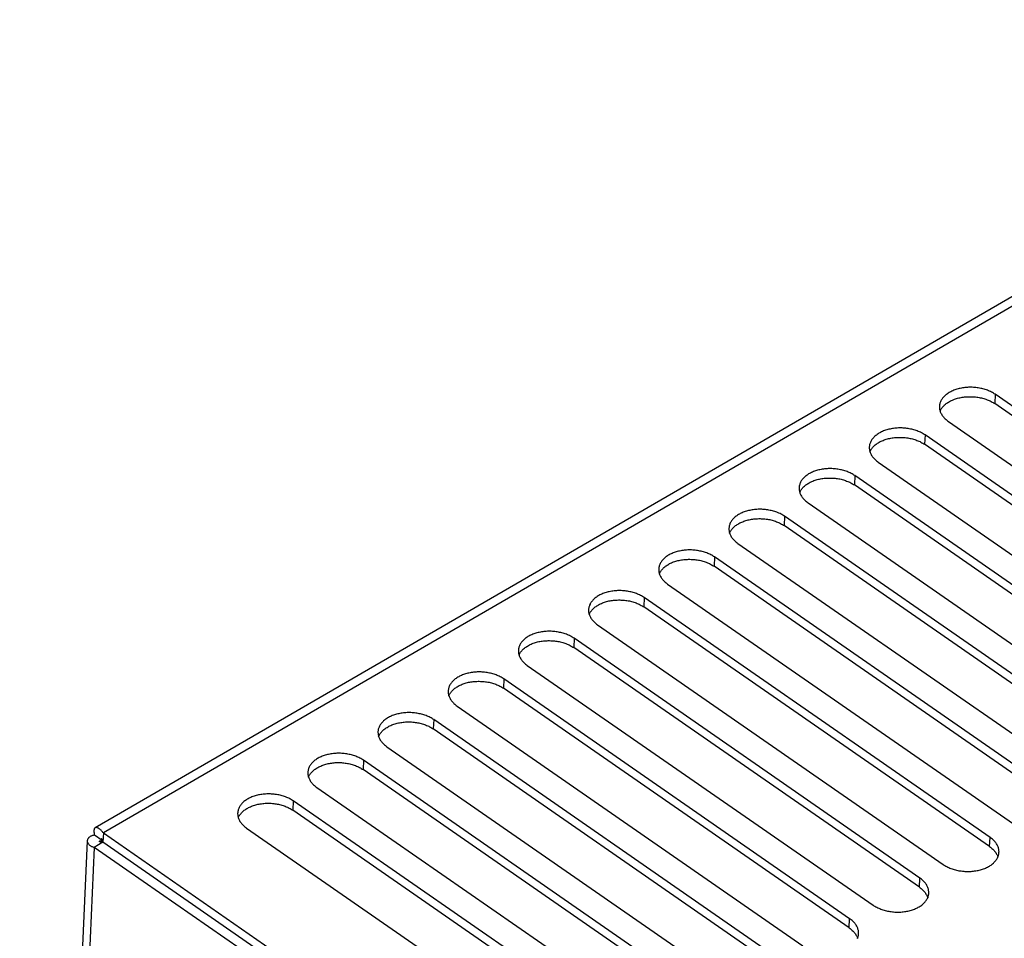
# Model space of a CAD drawing. Extents: x 0 to 594, y 0 to 420.
# Tile 45 of 58: x 489 to 501, y 140 to 152. Entities that reach past the tile are written whole.
import ezdxf

# ---------------------------------------------------------------- set-up
doc = ezdxf.new("R2010")
doc.units = 0
doc.header["$LTSCALE"] = 32.67
doc.layers.get('0').update_dxf_attribs({"linetype": 'CONTINUOUS'})

msp = doc.modelspace()

# ---------------------------------------------------------------- linework, layer by layer
at = {"color": 7, "linetype": 'CONTINUOUS'}
for p, q in [((506.971, 151.512), (489.731, 141.521)), ((505.138, 143.919), (500.862, 146.885)), ((505.133, 143.804), (500.857, 146.769)), ((500.283, 146.549), (504.559, 143.584)), ((504.27, 143.416), (499.994, 146.382)), ((504.265, 143.301), (499.989, 146.266)), ((499.415, 146.046), (503.691, 143.081)), ((503.402, 142.913), (499.126, 145.879)), ((503.397, 142.798), (499.121, 145.763)), ((498.547, 145.543), (502.823, 142.578)), ((502.534, 142.41), (498.258, 145.376)), ((502.529, 142.295), (498.253, 145.26)), ((497.679, 145.04), (501.955, 142.075)), ((501.666, 141.907), (497.39, 144.873)), ((501.661, 141.792), (497.385, 144.757)), ((496.811, 144.537), (501.087, 141.572)), ((500.798, 141.404), (496.522, 144.37)), ((500.793, 141.289), (496.517, 144.254)), ((495.943, 144.034), (500.22, 141.069)), ((499.93, 140.901), (495.654, 143.867)), ((499.925, 140.786), (495.649, 143.751)), ((495.075, 143.531), (499.352, 140.566)), ((499.062, 140.398), (494.786, 143.364)), ((499.057, 140.283), (494.781, 143.248)), ((494.208, 143.028), (498.484, 140.063)), ((498.194, 139.895), (493.918, 142.861)), ((498.189, 139.78), (493.913, 142.745)), ((493.34, 142.525), (497.616, 139.56)), ((497.326, 139.392), (493.05, 142.358)), ((497.321, 139.277), (493.045, 142.242)), ((492.472, 142.022), (496.748, 139.057)), ((496.453, 138.774), (492.177, 141.739)), ((496.458, 138.889), (492.182, 141.855)), ((491.604, 141.519), (495.88, 138.554)), ((489.724, 141.434), (489.819, 141.368)), ((489.833, 141.459), (489.827, 141.343)), ((489.833, 141.459), (496.523, 136.819)), ((489.634, 141.361), (488.798, 122.723)), ((489.827, 141.343), (489.719, 141.28)), ((496.409, 136.641), (489.719, 141.28)), ((489.824, 141.354), (489.827, 141.343)), ((496.517, 136.704), (489.827, 141.343))]:
    msp.add_line(p, q, dxfattribs=at)
at = {"color": 9, "linetype": 'CONTINUOUS'}
for p, q in [((507.191, 151.518), (489.833, 141.459)), ((500.862, 146.885), (500.857, 146.769)), ((499.994, 146.382), (499.989, 146.266)), ((499.126, 145.879), (499.121, 145.763)), ((498.258, 145.376), (498.253, 145.26)), ((497.39, 144.873), (497.385, 144.757)), ((496.522, 144.37), (496.517, 144.254)), ((495.654, 143.867), (495.649, 143.751)), ((494.786, 143.364), (494.781, 143.248)), ((493.918, 142.861), (493.913, 142.745)), ((493.05, 142.358), (493.045, 142.242)), ((492.182, 141.855), (492.177, 141.739)), ((500.793, 141.289), (500.798, 141.404)), ((489.719, 141.28), (488.878, 122.527)), ((489.826, 141.346), (489.826, 141.343)), ((499.925, 140.786), (499.93, 140.901)), ((499.057, 140.283), (499.062, 140.398))]:
    msp.add_line(p, q, dxfattribs=at)
at = {"color": 7, "linetype": 'CONTINUOUS'}
for points in [[(500.862, 146.885), (500.851, 146.892), (500.84, 146.899), (500.829, 146.905), (500.817, 146.911), (500.805, 146.918), (500.792, 146.923), (500.779, 146.929), (500.766, 146.934), (500.753, 146.939), (500.739, 146.943), (500.725, 146.948), (500.711, 146.951), (500.697, 146.955), (500.683, 146.958), (500.668, 146.961), (500.653, 146.964), (500.638, 146.966), (500.623, 146.968), (500.608, 146.969), (500.593, 146.97), (500.578, 146.971), (500.563, 146.971), (500.548, 146.971), (500.533, 146.971), (500.518, 146.97), (500.503, 146.969), (500.488, 146.968), (500.473, 146.966), (500.459, 146.964), (500.444, 146.961), (500.43, 146.958), (500.416, 146.955), (500.402, 146.951), (500.389, 146.947), (500.375, 146.943), (500.362, 146.939), (500.35, 146.934), (500.337, 146.929), (500.325, 146.923), (500.313, 146.917), (500.302, 146.911), (500.291, 146.905), (500.281, 146.898), (500.27, 146.891), (500.261, 146.884), (500.251, 146.877), (500.243, 146.869), (500.234, 146.862), (500.227, 146.854), (500.219, 146.845), (500.212, 146.837), (500.206, 146.828), (500.2, 146.82), (500.195, 146.811), (500.19, 146.802), (500.186, 146.793), (500.182, 146.783), (500.179, 146.774), (500.177, 146.765), (500.175, 146.755), (500.174, 146.746), (500.173, 146.736), (500.173, 146.735)], [(500.181, 146.676), (500.181, 146.677), (500.185, 146.686), (500.19, 146.695), (500.195, 146.704), (500.201, 146.713), (500.207, 146.721), (500.214, 146.73), (500.221, 146.738), (500.229, 146.746), (500.237, 146.754), (500.246, 146.761), (500.256, 146.769), (500.265, 146.776), (500.275, 146.783), (500.286, 146.789), (500.297, 146.796), (500.308, 146.802), (500.32, 146.807), (500.332, 146.813), (500.344, 146.818), (500.357, 146.823), (500.37, 146.827), (500.383, 146.832), (500.397, 146.836), (500.411, 146.839), (500.425, 146.842), (500.439, 146.845), (500.453, 146.848), (500.468, 146.85), (500.483, 146.852), (500.498, 146.853), (500.513, 146.854), (500.528, 146.855), (500.543, 146.855), (500.558, 146.855), (500.573, 146.855), (500.588, 146.854), (500.603, 146.853), (500.618, 146.852), (500.633, 146.85), (500.648, 146.848), (500.663, 146.845), (500.677, 146.842), (500.692, 146.839), (500.706, 146.836), (500.72, 146.832), (500.734, 146.828), (500.748, 146.823), (500.761, 146.818), (500.774, 146.813), (500.787, 146.808), (500.799, 146.802), (500.812, 146.796), (500.823, 146.789), (500.835, 146.783), (500.846, 146.776), (500.857, 146.769)], [(500.173, 146.735), (500.173, 146.726), (500.173, 146.717), (500.174, 146.707), (500.175, 146.698), (500.177, 146.688), (500.18, 146.678), (500.183, 146.669), (500.187, 146.659), (500.191, 146.65), (500.196, 146.641), (500.202, 146.632), (500.208, 146.623), (500.214, 146.614), (500.221, 146.605), (500.228, 146.597), (500.236, 146.588), (500.245, 146.58), (500.254, 146.572), (500.263, 146.564), (500.273, 146.557), (500.283, 146.549)], [(499.994, 146.382), (499.983, 146.389), (499.972, 146.396), (499.961, 146.402), (499.949, 146.408), (499.937, 146.415), (499.924, 146.42), (499.911, 146.426), (499.898, 146.431), (499.885, 146.436), (499.871, 146.44), (499.857, 146.445), (499.843, 146.448), (499.829, 146.452), (499.815, 146.455), (499.8, 146.458), (499.785, 146.461), (499.77, 146.463), (499.755, 146.465), (499.74, 146.466), (499.725, 146.467), (499.71, 146.468), (499.695, 146.468), (499.68, 146.468), (499.665, 146.468), (499.65, 146.467), (499.635, 146.466), (499.62, 146.465), (499.605, 146.463), (499.591, 146.461), (499.576, 146.458), (499.562, 146.455), (499.548, 146.452), (499.534, 146.448), (499.521, 146.445), (499.507, 146.44), (499.494, 146.436), (499.482, 146.431), (499.469, 146.426), (499.457, 146.42), (499.445, 146.414), (499.434, 146.408), (499.423, 146.402), (499.413, 146.395), (499.402, 146.389), (499.393, 146.381), (499.384, 146.374), (499.375, 146.366), (499.366, 146.359), (499.359, 146.351), (499.351, 146.342), (499.344, 146.334), (499.338, 146.325), (499.332, 146.317), (499.327, 146.308), (499.322, 146.299), (499.318, 146.29), (499.315, 146.28), (499.311, 146.271), (499.309, 146.262), (499.307, 146.252), (499.306, 146.243), (499.305, 146.233), (499.305, 146.232)], [(499.313, 146.173), (499.313, 146.174), (499.317, 146.183), (499.322, 146.192), (499.327, 146.201), (499.333, 146.21), (499.339, 146.218), (499.346, 146.227), (499.353, 146.235), (499.361, 146.243), (499.37, 146.251), (499.378, 146.258), (499.388, 146.266), (499.397, 146.273), (499.407, 146.28), (499.418, 146.286), (499.429, 146.293), (499.44, 146.299), (499.452, 146.304), (499.464, 146.31), (499.476, 146.315), (499.489, 146.32), (499.502, 146.325), (499.515, 146.329), (499.529, 146.333), (499.543, 146.336), (499.557, 146.339), (499.571, 146.342), (499.586, 146.345), (499.6, 146.347), (499.615, 146.349), (499.63, 146.35), (499.645, 146.351), (499.66, 146.352), (499.675, 146.352), (499.69, 146.352), (499.705, 146.352), (499.72, 146.351), (499.735, 146.35), (499.75, 146.349), (499.765, 146.347), (499.78, 146.345), (499.795, 146.342), (499.809, 146.339), (499.824, 146.336), (499.838, 146.333), (499.852, 146.329), (499.866, 146.325), (499.88, 146.32), (499.893, 146.315), (499.906, 146.31), (499.919, 146.305), (499.932, 146.299), (499.944, 146.293), (499.955, 146.286), (499.967, 146.28), (499.978, 146.273), (499.989, 146.266)], [(499.305, 146.232), (499.305, 146.223), (499.305, 146.214), (499.306, 146.204), (499.307, 146.195), (499.31, 146.185), (499.312, 146.175), (499.315, 146.166), (499.319, 146.157), (499.323, 146.147), (499.328, 146.138), (499.334, 146.129), (499.34, 146.12), (499.346, 146.111), (499.353, 146.102), (499.36, 146.094), (499.368, 146.085), (499.377, 146.077), (499.386, 146.069), (499.395, 146.061), (499.405, 146.054), (499.415, 146.046)], [(499.126, 145.879), (499.115, 145.886), (499.104, 145.893), (499.093, 145.899), (499.081, 145.906), (499.069, 145.912), (499.056, 145.917), (499.043, 145.923), (499.03, 145.928), (499.017, 145.933), (499.003, 145.937), (498.99, 145.942), (498.975, 145.946), (498.961, 145.949), (498.947, 145.952), (498.932, 145.955), (498.917, 145.958), (498.902, 145.96), (498.887, 145.962), (498.872, 145.963), (498.857, 145.964), (498.842, 145.965), (498.827, 145.965), (498.812, 145.965), (498.797, 145.965), (498.782, 145.964), (498.767, 145.963), (498.752, 145.962), (498.737, 145.96), (498.723, 145.958), (498.708, 145.955), (498.694, 145.952), (498.68, 145.949), (498.666, 145.945), (498.653, 145.942), (498.639, 145.937), (498.626, 145.933), (498.614, 145.928), (498.601, 145.923), (498.589, 145.917), (498.578, 145.911), (498.566, 145.905), (498.555, 145.899), (498.545, 145.892), (498.535, 145.886), (498.525, 145.878), (498.516, 145.871), (498.507, 145.863), (498.498, 145.856), (498.491, 145.848), (498.483, 145.839), (498.476, 145.831), (498.47, 145.822), (498.464, 145.814), (498.459, 145.805), (498.454, 145.796), (498.45, 145.787), (498.447, 145.777), (498.444, 145.768), (498.441, 145.759), (498.439, 145.749), (498.438, 145.74), (498.437, 145.73), (498.437, 145.729)], [(498.445, 145.671), (498.445, 145.671), (498.449, 145.68), (498.454, 145.689), (498.459, 145.698), (498.465, 145.707), (498.471, 145.715), (498.478, 145.724), (498.485, 145.732), (498.493, 145.74), (498.502, 145.748), (498.51, 145.755), (498.52, 145.763), (498.529, 145.77), (498.539, 145.777), (498.55, 145.783), (498.561, 145.79), (498.572, 145.796), (498.584, 145.801), (498.596, 145.807), (498.608, 145.812), (498.621, 145.817), (498.634, 145.822), (498.648, 145.826), (498.661, 145.83), (498.675, 145.833), (498.689, 145.836), (498.703, 145.839), (498.718, 145.842), (498.732, 145.844), (498.747, 145.846), (498.762, 145.847), (498.777, 145.848), (498.792, 145.849), (498.807, 145.849), (498.822, 145.849), (498.837, 145.849), (498.852, 145.848), (498.867, 145.847), (498.882, 145.846), (498.897, 145.844), (498.912, 145.842), (498.927, 145.839), (498.942, 145.837), (498.956, 145.833), (498.97, 145.83), (498.984, 145.826), (498.998, 145.822), (499.012, 145.817), (499.025, 145.812), (499.038, 145.807), (499.051, 145.802), (499.064, 145.796), (499.076, 145.79), (499.088, 145.783), (499.099, 145.777), (499.11, 145.77), (499.121, 145.763)], [(498.437, 145.729), (498.437, 145.72), (498.437, 145.711), (498.438, 145.701), (498.44, 145.692), (498.442, 145.682), (498.444, 145.672), (498.447, 145.663), (498.451, 145.654), (498.456, 145.644), (498.46, 145.635), (498.466, 145.626), (498.472, 145.617), (498.478, 145.608), (498.485, 145.599), (498.493, 145.591), (498.5, 145.582), (498.509, 145.574), (498.518, 145.566), (498.527, 145.558), (498.537, 145.551), (498.547, 145.543)], [(498.258, 145.376), (498.247, 145.383), (498.236, 145.39), (498.225, 145.396), (498.213, 145.403), (498.201, 145.409), (498.188, 145.414), (498.176, 145.42), (498.162, 145.425), (498.149, 145.43), (498.135, 145.434), (498.122, 145.439), (498.108, 145.443), (498.093, 145.446), (498.079, 145.449), (498.064, 145.452), (498.049, 145.455), (498.035, 145.457), (498.02, 145.459), (498.005, 145.46), (497.989, 145.461), (497.974, 145.462), (497.959, 145.462), (497.944, 145.462), (497.929, 145.462), (497.914, 145.461), (497.899, 145.46), (497.884, 145.459), (497.869, 145.457), (497.855, 145.455), (497.84, 145.452), (497.826, 145.449), (497.812, 145.446), (497.798, 145.442), (497.785, 145.439), (497.771, 145.434), (497.758, 145.43), (497.746, 145.425), (497.733, 145.42), (497.721, 145.414), (497.71, 145.408), (497.698, 145.402), (497.687, 145.396), (497.677, 145.389), (497.667, 145.383), (497.657, 145.375), (497.648, 145.368), (497.639, 145.36), (497.631, 145.353), (497.623, 145.345), (497.615, 145.336), (497.609, 145.328), (497.602, 145.319), (497.596, 145.311), (497.591, 145.302), (497.586, 145.293), (497.582, 145.284), (497.579, 145.274), (497.576, 145.265), (497.573, 145.256), (497.571, 145.246), (497.57, 145.237), (497.569, 145.227), (497.569, 145.226)], [(497.577, 145.168), (497.577, 145.168), (497.581, 145.177), (497.586, 145.186), (497.591, 145.195), (497.597, 145.204), (497.603, 145.212), (497.61, 145.221), (497.618, 145.229), (497.625, 145.237), (497.634, 145.245), (497.642, 145.252), (497.652, 145.26), (497.661, 145.267), (497.672, 145.274), (497.682, 145.28), (497.693, 145.287), (497.704, 145.293), (497.716, 145.298), (497.728, 145.304), (497.741, 145.309), (497.753, 145.314), (497.766, 145.319), (497.78, 145.323), (497.793, 145.327), (497.807, 145.33), (497.821, 145.333), (497.835, 145.336), (497.85, 145.339), (497.864, 145.341), (497.879, 145.343), (497.894, 145.344), (497.909, 145.345), (497.924, 145.346), (497.939, 145.347), (497.954, 145.347), (497.969, 145.346), (497.984, 145.345), (497.999, 145.344), (498.014, 145.343), (498.029, 145.341), (498.044, 145.339), (498.059, 145.336), (498.074, 145.334), (498.088, 145.33), (498.102, 145.327), (498.116, 145.323), (498.13, 145.319), (498.144, 145.314), (498.157, 145.309), (498.17, 145.304), (498.183, 145.299), (498.196, 145.293), (498.208, 145.287), (498.22, 145.28), (498.231, 145.274), (498.242, 145.267), (498.253, 145.26)], [(497.569, 145.226), (497.569, 145.217), (497.569, 145.208), (497.57, 145.198), (497.572, 145.189), (497.574, 145.179), (497.576, 145.169), (497.58, 145.16), (497.583, 145.151), (497.588, 145.141), (497.592, 145.132), (497.598, 145.123), (497.604, 145.114), (497.61, 145.105), (497.617, 145.096), (497.625, 145.088), (497.633, 145.079), (497.641, 145.071), (497.65, 145.063), (497.659, 145.055), (497.669, 145.048), (497.679, 145.04)], [(497.39, 144.873), (497.379, 144.88), (497.368, 144.887), (497.357, 144.893), (497.345, 144.9), (497.333, 144.906), (497.32, 144.911), (497.308, 144.917), (497.295, 144.922), (497.281, 144.927), (497.268, 144.931), (497.254, 144.936), (497.24, 144.94), (497.225, 144.943), (497.211, 144.946), (497.196, 144.949), (497.181, 144.952), (497.167, 144.954), (497.152, 144.956), (497.137, 144.957), (497.122, 144.958), (497.106, 144.959), (497.091, 144.959), (497.076, 144.959), (497.061, 144.959), (497.046, 144.958), (497.031, 144.957), (497.016, 144.956), (497.002, 144.954), (496.987, 144.952), (496.973, 144.949), (496.958, 144.946), (496.944, 144.943), (496.93, 144.939), (496.917, 144.936), (496.904, 144.931), (496.891, 144.927), (496.878, 144.922), (496.865, 144.917), (496.853, 144.911), (496.842, 144.905), (496.83, 144.899), (496.819, 144.893), (496.809, 144.886), (496.799, 144.88), (496.789, 144.872), (496.78, 144.865), (496.771, 144.857), (496.763, 144.85), (496.755, 144.842), (496.747, 144.833), (496.741, 144.825), (496.734, 144.816), (496.729, 144.808), (496.723, 144.799), (496.719, 144.79), (496.714, 144.781), (496.711, 144.771), (496.708, 144.762), (496.705, 144.753), (496.703, 144.743), (496.702, 144.734), (496.701, 144.724), (496.701, 144.723)], [(496.709, 144.665), (496.709, 144.665), (496.713, 144.674), (496.718, 144.683), (496.723, 144.692), (496.729, 144.701), (496.735, 144.709), (496.742, 144.718), (496.75, 144.726), (496.757, 144.734), (496.766, 144.742), (496.775, 144.749), (496.784, 144.757), (496.793, 144.764), (496.804, 144.771), (496.814, 144.777), (496.825, 144.784), (496.836, 144.79), (496.848, 144.795), (496.86, 144.801), (496.873, 144.806), (496.885, 144.811), (496.898, 144.816), (496.912, 144.82), (496.925, 144.824), (496.939, 144.827), (496.953, 144.83), (496.967, 144.833), (496.982, 144.836), (496.996, 144.838), (497.011, 144.84), (497.026, 144.841), (497.041, 144.842), (497.056, 144.843), (497.071, 144.844), (497.086, 144.844), (497.101, 144.843), (497.116, 144.842), (497.131, 144.841), (497.146, 144.84), (497.161, 144.838), (497.176, 144.836), (497.191, 144.833), (497.206, 144.831), (497.22, 144.827), (497.234, 144.824), (497.248, 144.82), (497.262, 144.816), (497.276, 144.811), (497.289, 144.806), (497.302, 144.801), (497.315, 144.796), (497.328, 144.79), (497.34, 144.784), (497.352, 144.777), (497.363, 144.771), (497.374, 144.764), (497.385, 144.757)], [(496.701, 144.723), (496.701, 144.714), (496.701, 144.705), (496.702, 144.695), (496.704, 144.686), (496.706, 144.676), (496.708, 144.666), (496.712, 144.657), (496.715, 144.648), (496.72, 144.638), (496.724, 144.629), (496.73, 144.62), (496.736, 144.611), (496.742, 144.602), (496.749, 144.593), (496.757, 144.585), (496.765, 144.576), (496.773, 144.568), (496.782, 144.56), (496.791, 144.552), (496.801, 144.545), (496.811, 144.537)], [(496.522, 144.37), (496.511, 144.377), (496.5, 144.384), (496.489, 144.39), (496.477, 144.397), (496.465, 144.403), (496.452, 144.408), (496.44, 144.414), (496.427, 144.419), (496.413, 144.424), (496.4, 144.428), (496.386, 144.433), (496.372, 144.437), (496.357, 144.44), (496.343, 144.443), (496.328, 144.446), (496.314, 144.449), (496.299, 144.451), (496.284, 144.453), (496.269, 144.454), (496.254, 144.455), (496.238, 144.456), (496.223, 144.456), (496.208, 144.456), (496.193, 144.456), (496.178, 144.455), (496.163, 144.454), (496.148, 144.453), (496.134, 144.451), (496.119, 144.449), (496.105, 144.446), (496.09, 144.443), (496.076, 144.44), (496.062, 144.436), (496.049, 144.433), (496.036, 144.428), (496.023, 144.424), (496.01, 144.419), (495.997, 144.414), (495.985, 144.408), (495.974, 144.402), (495.962, 144.396), (495.951, 144.39), (495.941, 144.383), (495.931, 144.377), (495.921, 144.369), (495.912, 144.362), (495.903, 144.354), (495.895, 144.347), (495.887, 144.339), (495.88, 144.33), (495.873, 144.322), (495.866, 144.313), (495.861, 144.305), (495.855, 144.296), (495.851, 144.287), (495.846, 144.278), (495.843, 144.268), (495.84, 144.259), (495.837, 144.25), (495.835, 144.24), (495.834, 144.231), (495.833, 144.221), (495.833, 144.22)], [(495.841, 144.162), (495.841, 144.162), (495.845, 144.171), (495.85, 144.18), (495.855, 144.189), (495.861, 144.198), (495.868, 144.206), (495.874, 144.215), (495.882, 144.223), (495.89, 144.231), (495.898, 144.239), (495.907, 144.246), (495.916, 144.254), (495.926, 144.261), (495.936, 144.268), (495.946, 144.274), (495.957, 144.281), (495.969, 144.287), (495.98, 144.293), (495.992, 144.298), (496.005, 144.303), (496.017, 144.308), (496.03, 144.313), (496.044, 144.317), (496.057, 144.321), (496.071, 144.324), (496.085, 144.328), (496.099, 144.33), (496.114, 144.333), (496.128, 144.335), (496.143, 144.337), (496.158, 144.338), (496.173, 144.339), (496.188, 144.34), (496.203, 144.341), (496.218, 144.341), (496.233, 144.34), (496.248, 144.339), (496.263, 144.338), (496.279, 144.337), (496.293, 144.335), (496.308, 144.333), (496.323, 144.33), (496.338, 144.328), (496.352, 144.324), (496.366, 144.321), (496.381, 144.317), (496.394, 144.313), (496.408, 144.308), (496.421, 144.303), (496.435, 144.298), (496.447, 144.293), (496.46, 144.287), (496.472, 144.281), (496.484, 144.274), (496.495, 144.268), (496.506, 144.261), (496.517, 144.254)], [(495.833, 144.22), (495.833, 144.211), (495.833, 144.202), (495.834, 144.192), (495.836, 144.183), (495.838, 144.173), (495.84, 144.163), (495.844, 144.154), (495.847, 144.145), (495.852, 144.135), (495.857, 144.126), (495.862, 144.117), (495.868, 144.108), (495.874, 144.099), (495.881, 144.09), (495.889, 144.082), (495.897, 144.073), (495.905, 144.065), (495.914, 144.057), (495.923, 144.049), (495.933, 144.042), (495.943, 144.034)], [(495.654, 143.867), (495.643, 143.874), (495.632, 143.881), (495.621, 143.887), (495.609, 143.894), (495.597, 143.9), (495.585, 143.905), (495.572, 143.911), (495.559, 143.916), (495.545, 143.921), (495.532, 143.925), (495.518, 143.93), (495.504, 143.934), (495.489, 143.937), (495.475, 143.94), (495.46, 143.943), (495.446, 143.946), (495.431, 143.948), (495.416, 143.95), (495.401, 143.951), (495.386, 143.952), (495.371, 143.953), (495.355, 143.953), (495.34, 143.953), (495.325, 143.953), (495.31, 143.952), (495.295, 143.951), (495.28, 143.95), (495.266, 143.948), (495.251, 143.946), (495.237, 143.943), (495.222, 143.94), (495.208, 143.937), (495.195, 143.933), (495.181, 143.93), (495.168, 143.925), (495.155, 143.921), (495.142, 143.916), (495.13, 143.911), (495.117, 143.905), (495.106, 143.9), (495.094, 143.893), (495.083, 143.887), (495.073, 143.88), (495.063, 143.874), (495.053, 143.866), (495.044, 143.859), (495.035, 143.852), (495.027, 143.844), (495.019, 143.836), (495.012, 143.827), (495.005, 143.819), (494.998, 143.81), (494.993, 143.802), (494.987, 143.793), (494.983, 143.784), (494.979, 143.775), (494.975, 143.765), (494.972, 143.756), (494.969, 143.747), (494.967, 143.737), (494.966, 143.728), (494.965, 143.718), (494.965, 143.717)], [(494.973, 143.659), (494.973, 143.659), (494.977, 143.668), (494.982, 143.677), (494.987, 143.686), (494.993, 143.695), (495, 143.703), (495.006, 143.712), (495.014, 143.72), (495.022, 143.728), (495.03, 143.736), (495.039, 143.743), (495.048, 143.751), (495.058, 143.758), (495.068, 143.765), (495.078, 143.771), (495.089, 143.778), (495.101, 143.784), (495.112, 143.79), (495.124, 143.795), (495.137, 143.8), (495.149, 143.805), (495.163, 143.81), (495.176, 143.814), (495.189, 143.818), (495.203, 143.821), (495.217, 143.825), (495.231, 143.827), (495.246, 143.83), (495.26, 143.832), (495.275, 143.834), (495.29, 143.835), (495.305, 143.836), (495.32, 143.837), (495.335, 143.838), (495.35, 143.838), (495.365, 143.837), (495.38, 143.836), (495.396, 143.835), (495.411, 143.834), (495.426, 143.832), (495.44, 143.83), (495.455, 143.827), (495.47, 143.825), (495.484, 143.821), (495.499, 143.818), (495.513, 143.814), (495.526, 143.81), (495.54, 143.805), (495.553, 143.8), (495.567, 143.795), (495.579, 143.79), (495.592, 143.784), (495.604, 143.778), (495.616, 143.771), (495.627, 143.765), (495.638, 143.758), (495.649, 143.751)], [(494.965, 143.717), (494.965, 143.709), (494.965, 143.699), (494.966, 143.689), (494.968, 143.68), (494.97, 143.67), (494.973, 143.661), (494.976, 143.651), (494.979, 143.642), (494.984, 143.632), (494.989, 143.623), (494.994, 143.614), (495, 143.605), (495.006, 143.596), (495.013, 143.587), (495.021, 143.579), (495.029, 143.57), (495.037, 143.562), (495.046, 143.554), (495.055, 143.546), (495.065, 143.539), (495.075, 143.531)], [(494.786, 143.364), (494.776, 143.371), (494.764, 143.378), (494.753, 143.384), (494.741, 143.391), (494.729, 143.397), (494.717, 143.402), (494.704, 143.408), (494.691, 143.413), (494.677, 143.418), (494.664, 143.422), (494.65, 143.427), (494.636, 143.431), (494.622, 143.434), (494.607, 143.437), (494.592, 143.44), (494.578, 143.443), (494.563, 143.445), (494.548, 143.447), (494.533, 143.448), (494.518, 143.449), (494.503, 143.45), (494.487, 143.45), (494.472, 143.45), (494.457, 143.45), (494.442, 143.449), (494.427, 143.448), (494.412, 143.447), (494.398, 143.445), (494.383, 143.443), (494.369, 143.44), (494.354, 143.437), (494.34, 143.434), (494.327, 143.431), (494.313, 143.427), (494.3, 143.422), (494.287, 143.418), (494.274, 143.413), (494.262, 143.408), (494.25, 143.402), (494.238, 143.397), (494.227, 143.39), (494.216, 143.384), (494.205, 143.377), (494.195, 143.371), (494.185, 143.363), (494.176, 143.356), (494.167, 143.349), (494.159, 143.341), (494.151, 143.333), (494.144, 143.324), (494.137, 143.316), (494.131, 143.308), (494.125, 143.299), (494.119, 143.29), (494.115, 143.281), (494.111, 143.272), (494.107, 143.263), (494.104, 143.253), (494.101, 143.244), (494.099, 143.234), (494.098, 143.225), (494.097, 143.215), (494.097, 143.214)], [(494.105, 143.156), (494.105, 143.156), (494.11, 143.165), (494.114, 143.174), (494.12, 143.183), (494.125, 143.192), (494.132, 143.2), (494.138, 143.209), (494.146, 143.217), (494.154, 143.225), (494.162, 143.233), (494.171, 143.24), (494.18, 143.248), (494.19, 143.255), (494.2, 143.262), (494.21, 143.268), (494.221, 143.275), (494.233, 143.281), (494.244, 143.287), (494.256, 143.292), (494.269, 143.297), (494.282, 143.302), (494.295, 143.307), (494.308, 143.311), (494.321, 143.315), (494.335, 143.318), (494.349, 143.322), (494.364, 143.324), (494.378, 143.327), (494.393, 143.329), (494.407, 143.331), (494.422, 143.332), (494.437, 143.333), (494.452, 143.334), (494.467, 143.335), (494.482, 143.335), (494.497, 143.334), (494.513, 143.334), (494.528, 143.332), (494.543, 143.331), (494.558, 143.329), (494.572, 143.327), (494.587, 143.324), (494.602, 143.322), (494.616, 143.318), (494.631, 143.315), (494.645, 143.311), (494.659, 143.307), (494.672, 143.302), (494.686, 143.297), (494.699, 143.292), (494.711, 143.287), (494.724, 143.281), (494.736, 143.275), (494.748, 143.269), (494.759, 143.262), (494.77, 143.255), (494.781, 143.248)], [(494.097, 143.214), (494.097, 143.206), (494.097, 143.196), (494.098, 143.186), (494.1, 143.177), (494.102, 143.167), (494.105, 143.158), (494.108, 143.148), (494.112, 143.139), (494.116, 143.129), (494.121, 143.12), (494.126, 143.111), (494.132, 143.102), (494.138, 143.093), (494.145, 143.084), (494.153, 143.076), (494.161, 143.067), (494.169, 143.059), (494.178, 143.051), (494.188, 143.043), (494.197, 143.036), (494.208, 143.028)], [(493.918, 142.861), (493.908, 142.868), (493.897, 142.875), (493.885, 142.881), (493.873, 142.888), (493.861, 142.894), (493.849, 142.899), (493.836, 142.905), (493.823, 142.91), (493.809, 142.915), (493.796, 142.92), (493.782, 142.924), (493.768, 142.928), (493.754, 142.931), (493.739, 142.934), (493.725, 142.937), (493.71, 142.94), (493.695, 142.942), (493.68, 142.944), (493.665, 142.945), (493.65, 142.946), (493.635, 142.947), (493.62, 142.947), (493.604, 142.947), (493.589, 142.947), (493.574, 142.946), (493.559, 142.945), (493.545, 142.944), (493.53, 142.942), (493.515, 142.94), (493.501, 142.937), (493.487, 142.934), (493.473, 142.931), (493.459, 142.928), (493.445, 142.924), (493.432, 142.919), (493.419, 142.915), (493.406, 142.91), (493.394, 142.905), (493.382, 142.899), (493.37, 142.894), (493.359, 142.887), (493.348, 142.881), (493.337, 142.875), (493.327, 142.868), (493.317, 142.861), (493.308, 142.853), (493.299, 142.846), (493.291, 142.838), (493.283, 142.83), (493.276, 142.822), (493.269, 142.813), (493.263, 142.805), (493.257, 142.796), (493.252, 142.787), (493.247, 142.778), (493.243, 142.769), (493.239, 142.76), (493.236, 142.75), (493.233, 142.741), (493.232, 142.731), (493.23, 142.722), (493.229, 142.712), (493.229, 142.711)], [(493.237, 142.653), (493.237, 142.653), (493.242, 142.662), (493.246, 142.671), (493.252, 142.68), (493.257, 142.689), (493.264, 142.697), (493.271, 142.706), (493.278, 142.714), (493.286, 142.722), (493.294, 142.73), (493.303, 142.737), (493.312, 142.745), (493.322, 142.752), (493.332, 142.759), (493.342, 142.765), (493.353, 142.772), (493.365, 142.778), (493.376, 142.784), (493.389, 142.789), (493.401, 142.794), (493.414, 142.799), (493.427, 142.804), (493.44, 142.808), (493.454, 142.812), (493.467, 142.815), (493.481, 142.819), (493.496, 142.821), (493.51, 142.824), (493.525, 142.826), (493.539, 142.828), (493.554, 142.829), (493.569, 142.831), (493.584, 142.831), (493.599, 142.832), (493.614, 142.832), (493.629, 142.831), (493.645, 142.831), (493.66, 142.829), (493.675, 142.828), (493.69, 142.826), (493.705, 142.824), (493.719, 142.822), (493.734, 142.819), (493.748, 142.815), (493.763, 142.812), (493.777, 142.808), (493.791, 142.804), (493.804, 142.799), (493.818, 142.794), (493.831, 142.789), (493.844, 142.784), (493.856, 142.778), (493.868, 142.772), (493.88, 142.766), (493.891, 142.759), (493.902, 142.752), (493.913, 142.745)], [(493.229, 142.711), (493.229, 142.703), (493.23, 142.693), (493.23, 142.683), (493.232, 142.674), (493.234, 142.664), (493.237, 142.655), (493.24, 142.645), (493.244, 142.636), (493.248, 142.626), (493.253, 142.617), (493.258, 142.608), (493.264, 142.599), (493.271, 142.59), (493.277, 142.581), (493.285, 142.573), (493.293, 142.564), (493.301, 142.556), (493.31, 142.548), (493.32, 142.54), (493.329, 142.533), (493.34, 142.525)], [(493.05, 142.358), (493.04, 142.365), (493.029, 142.372), (493.017, 142.378), (493.005, 142.385), (492.993, 142.391), (492.981, 142.396), (492.968, 142.402), (492.955, 142.407), (492.942, 142.412), (492.928, 142.417), (492.914, 142.421), (492.9, 142.425), (492.886, 142.428), (492.871, 142.431), (492.857, 142.434), (492.842, 142.437), (492.827, 142.439), (492.812, 142.441), (492.797, 142.442), (492.782, 142.443), (492.767, 142.444), (492.752, 142.444), (492.736, 142.444), (492.721, 142.444), (492.706, 142.443), (492.691, 142.442), (492.677, 142.441), (492.662, 142.439), (492.647, 142.437), (492.633, 142.434), (492.619, 142.431), (492.605, 142.428), (492.591, 142.425), (492.577, 142.421), (492.564, 142.416), (492.551, 142.412), (492.538, 142.407), (492.526, 142.402), (492.514, 142.396), (492.502, 142.391), (492.491, 142.384), (492.48, 142.378), (492.469, 142.372), (492.459, 142.365), (492.449, 142.358), (492.44, 142.35), (492.431, 142.343), (492.423, 142.335), (492.415, 142.327), (492.408, 142.319), (492.401, 142.31), (492.395, 142.302), (492.389, 142.293), (492.384, 142.284), (492.379, 142.275), (492.375, 142.266), (492.371, 142.257), (492.368, 142.247), (492.366, 142.238), (492.364, 142.228), (492.362, 142.219), (492.361, 142.209), (492.361, 142.208)], [(492.369, 142.15), (492.37, 142.15), (492.374, 142.159), (492.378, 142.168), (492.384, 142.177), (492.389, 142.186), (492.396, 142.194), (492.403, 142.203), (492.41, 142.211), (492.418, 142.219), (492.426, 142.227), (492.435, 142.234), (492.444, 142.242), (492.454, 142.249), (492.464, 142.256), (492.475, 142.262), (492.485, 142.269), (492.497, 142.275), (492.509, 142.281), (492.521, 142.286), (492.533, 142.291), (492.546, 142.296), (492.559, 142.301), (492.572, 142.305), (492.586, 142.309), (492.599, 142.312), (492.613, 142.316), (492.628, 142.318), (492.642, 142.321), (492.657, 142.323), (492.671, 142.325), (492.686, 142.326), (492.701, 142.328), (492.716, 142.328), (492.731, 142.329), (492.746, 142.329), (492.762, 142.328), (492.777, 142.328), (492.792, 142.326), (492.807, 142.325), (492.822, 142.323), (492.837, 142.321), (492.851, 142.319), (492.866, 142.316), (492.88, 142.312), (492.895, 142.309), (492.909, 142.305), (492.923, 142.301), (492.936, 142.296), (492.95, 142.291), (492.963, 142.286), (492.976, 142.281), (492.988, 142.275), (493, 142.269), (493.012, 142.263), (493.023, 142.256), (493.034, 142.249), (493.045, 142.242)], [(492.361, 142.208), (492.361, 142.2), (492.362, 142.19), (492.363, 142.18), (492.364, 142.171), (492.366, 142.161), (492.369, 142.152), (492.372, 142.142), (492.376, 142.133), (492.38, 142.123), (492.385, 142.114), (492.39, 142.105), (492.396, 142.096), (492.403, 142.087), (492.41, 142.078), (492.417, 142.07), (492.425, 142.061), (492.433, 142.053), (492.442, 142.045), (492.452, 142.037), (492.461, 142.03), (492.472, 142.022)], [(492.182, 141.855), (492.172, 141.862), (492.161, 141.869), (492.149, 141.875), (492.137, 141.882), (492.125, 141.888), (492.113, 141.893), (492.1, 141.899), (492.087, 141.904), (492.074, 141.909), (492.06, 141.914), (492.046, 141.918), (492.032, 141.922), (492.018, 141.925), (492.003, 141.928), (491.989, 141.931), (491.974, 141.934), (491.959, 141.936), (491.944, 141.938), (491.929, 141.939), (491.914, 141.94), (491.899, 141.941), (491.884, 141.941), (491.869, 141.941), (491.853, 141.941), (491.838, 141.94), (491.823, 141.939), (491.809, 141.938), (491.794, 141.936), (491.779, 141.934), (491.765, 141.931), (491.751, 141.928), (491.737, 141.925), (491.723, 141.922), (491.709, 141.918), (491.696, 141.913), (491.683, 141.909), (491.67, 141.904), (491.658, 141.899), (491.646, 141.893), (491.634, 141.888), (491.623, 141.882), (491.612, 141.875), (491.601, 141.869), (491.591, 141.862), (491.581, 141.855), (491.572, 141.847), (491.563, 141.84), (491.555, 141.832), (491.547, 141.824), (491.54, 141.816), (491.533, 141.807), (491.527, 141.799), (491.521, 141.79), (491.516, 141.781), (491.511, 141.772), (491.507, 141.763), (491.503, 141.754), (491.5, 141.744), (491.498, 141.735), (491.496, 141.725), (491.494, 141.716), (491.494, 141.706), (491.493, 141.705)], [(491.501, 141.647), (491.502, 141.647), (491.506, 141.656), (491.51, 141.665), (491.516, 141.674), (491.522, 141.683), (491.528, 141.691), (491.535, 141.7), (491.542, 141.708), (491.55, 141.716), (491.558, 141.724), (491.567, 141.731), (491.576, 141.739), (491.586, 141.746), (491.596, 141.753), (491.607, 141.759), (491.618, 141.766), (491.629, 141.772), (491.641, 141.778), (491.653, 141.783), (491.665, 141.788), (491.678, 141.793), (491.691, 141.798), (491.704, 141.802), (491.718, 141.806), (491.731, 141.809), (491.745, 141.813), (491.76, 141.815), (491.774, 141.818), (491.789, 141.82), (491.803, 141.822), (491.818, 141.823), (491.833, 141.825), (491.848, 141.825), (491.863, 141.826), (491.878, 141.826), (491.894, 141.825), (491.909, 141.825), (491.924, 141.823), (491.939, 141.822), (491.954, 141.82), (491.969, 141.818), (491.983, 141.816), (491.998, 141.813), (492.013, 141.809), (492.027, 141.806), (492.041, 141.802), (492.055, 141.798), (492.068, 141.793), (492.082, 141.788), (492.095, 141.783), (492.108, 141.778), (492.12, 141.772), (492.132, 141.766), (492.144, 141.76), (492.156, 141.753), (492.167, 141.746), (492.177, 141.739)], [(491.493, 141.705), (491.493, 141.697), (491.494, 141.687), (491.495, 141.677), (491.496, 141.668), (491.498, 141.658), (491.501, 141.649), (491.504, 141.639), (491.508, 141.63), (491.512, 141.62), (491.517, 141.611), (491.522, 141.602), (491.528, 141.593), (491.535, 141.584), (491.542, 141.575), (491.549, 141.567), (491.557, 141.558), (491.565, 141.55), (491.574, 141.542), (491.584, 141.534), (491.594, 141.527), (491.604, 141.519)], [(489.731, 141.521), (489.731, 141.521), (489.728, 141.519), (489.725, 141.517), (489.723, 141.514), (489.721, 141.51), (489.719, 141.507), (489.718, 141.502), (489.717, 141.498), (489.716, 141.493), (489.715, 141.488), (489.715, 141.482), (489.715, 141.476), (489.716, 141.47), (489.717, 141.463), (489.718, 141.456), (489.72, 141.449), (489.721, 141.441), (489.724, 141.434)], [(489.833, 141.459), (489.827, 141.466), (489.821, 141.473), (489.815, 141.48), (489.81, 141.486), (489.804, 141.491), (489.799, 141.497), (489.793, 141.502), (489.788, 141.506), (489.782, 141.51), (489.777, 141.513), (489.772, 141.516), (489.767, 141.519), (489.762, 141.521), (489.758, 141.523), (489.753, 141.524), (489.749, 141.524), (489.745, 141.525), (489.741, 141.524), (489.737, 141.524), (489.734, 141.523), (489.731, 141.521)], [(489.724, 141.434), (489.715, 141.431), (489.707, 141.429), (489.699, 141.426), (489.691, 141.423), (489.684, 141.42), (489.678, 141.417), (489.671, 141.413), (489.666, 141.409), (489.66, 141.405), (489.655, 141.401), (489.651, 141.397), (489.647, 141.393), (489.644, 141.389), (489.641, 141.384), (489.638, 141.379), (489.636, 141.375), (489.635, 141.37), (489.634, 141.365), (489.634, 141.361)], [(489.807, 141.391), (489.807, 141.391), (489.807, 141.391), (489.807, 141.391), (489.808, 141.39), (489.809, 141.388), (489.81, 141.386), (489.811, 141.384), (489.812, 141.382), (489.814, 141.379), (489.815, 141.376), (489.817, 141.372), (489.818, 141.368), (489.82, 141.364), (489.822, 141.359), (489.824, 141.354)], [(500.908, 141.219), (500.909, 141.227), (500.908, 141.237), (500.907, 141.246), (500.906, 141.256), (500.904, 141.266), (500.901, 141.275), (500.898, 141.285), (500.894, 141.294), (500.89, 141.303), (500.885, 141.313), (500.88, 141.322), (500.874, 141.331), (500.867, 141.34), (500.86, 141.348), (500.853, 141.357), (500.845, 141.365), (500.836, 141.374), (500.828, 141.382), (500.818, 141.389), (500.808, 141.397), (500.798, 141.404)], [(489.634, 141.361), (489.633, 141.36), (489.634, 141.356), (489.634, 141.351), (489.635, 141.346), (489.637, 141.341), (489.639, 141.336), (489.642, 141.332), (489.645, 141.327), (489.649, 141.322), (489.653, 141.318), (489.657, 141.313), (489.662, 141.309), (489.668, 141.305), (489.674, 141.301), (489.68, 141.297), (489.687, 141.293), (489.695, 141.29), (489.702, 141.286), (489.71, 141.283), (489.719, 141.28)], [(489.783, 141.354), (489.784, 141.355), (489.784, 141.356), (489.785, 141.357), (489.787, 141.358), (489.789, 141.359), (489.791, 141.36), (489.793, 141.361), (489.796, 141.362), (489.8, 141.362), (489.803, 141.362), (489.808, 141.363), (489.812, 141.363), (489.817, 141.363), (489.821, 141.362)], [(489.827, 141.343), (489.822, 141.343), (489.817, 141.343), (489.812, 141.343), (489.808, 141.344), (489.803, 141.344), (489.8, 141.345), (489.796, 141.346), (489.793, 141.347), (489.791, 141.348), (489.788, 141.349), (489.787, 141.35), (489.785, 141.351), (489.784, 141.352), (489.784, 141.353), (489.783, 141.354)], [(500.793, 141.289), (500.803, 141.281), (500.813, 141.274), (500.822, 141.266), (500.831, 141.258), (500.84, 141.25), (500.848, 141.241), (500.855, 141.233), (500.862, 141.224), (500.868, 141.215), (500.874, 141.206), (500.88, 141.197), (500.885, 141.188), (500.889, 141.178), (500.893, 141.169), (500.895, 141.161)], [(500.22, 141.069), (500.23, 141.062), (500.241, 141.055), (500.253, 141.048), (500.264, 141.042), (500.277, 141.036), (500.289, 141.03), (500.302, 141.025), (500.315, 141.02), (500.328, 141.015), (500.342, 141.01), (500.356, 141.006), (500.37, 141.002), (500.384, 140.999), (500.399, 140.995), (500.413, 140.992), (500.428, 140.99), (500.443, 140.988), (500.458, 140.986), (500.473, 140.985), (500.488, 140.983), (500.503, 140.983), (500.518, 140.982), (500.533, 140.982), (500.548, 140.983), (500.563, 140.983), (500.578, 140.985), (500.593, 140.986), (500.608, 140.988), (500.623, 140.99), (500.637, 140.993), (500.651, 140.995), (500.665, 140.999), (500.679, 141.002), (500.693, 141.006), (500.706, 141.01), (500.719, 141.015), (500.732, 141.02), (500.744, 141.025), (500.756, 141.03), (500.768, 141.036), (500.779, 141.042), (500.79, 141.049), (500.801, 141.055), (500.811, 141.062), (500.82, 141.069), (500.83, 141.077), (500.839, 141.084), (500.847, 141.092), (500.855, 141.1), (500.862, 141.108), (500.869, 141.117), (500.875, 141.125), (500.881, 141.134), (500.886, 141.143), (500.891, 141.152), (500.895, 141.161), (500.899, 141.17), (500.902, 141.18), (500.904, 141.189), (500.906, 141.198), (500.908, 141.208), (500.908, 141.218), (500.908, 141.219)], [(500.04, 140.716), (500.041, 140.724), (500.04, 140.734), (500.039, 140.743), (500.038, 140.753), (500.036, 140.763), (500.033, 140.772), (500.03, 140.782), (500.026, 140.791), (500.022, 140.8), (500.017, 140.81), (500.012, 140.819), (500.006, 140.828), (499.999, 140.837), (499.992, 140.845), (499.985, 140.854), (499.977, 140.862), (499.969, 140.871), (499.96, 140.879), (499.95, 140.886), (499.94, 140.894), (499.93, 140.901)], [(499.925, 140.786), (499.935, 140.778), (499.945, 140.771), (499.954, 140.763), (499.963, 140.755), (499.972, 140.747), (499.98, 140.738), (499.987, 140.73), (499.994, 140.721), (500.001, 140.712), (500.006, 140.703), (500.012, 140.694), (500.017, 140.685), (500.021, 140.675), (500.025, 140.666), (500.027, 140.658)], [(499.352, 140.566), (499.362, 140.559), (499.373, 140.552), (499.385, 140.545), (499.397, 140.539), (499.409, 140.533), (499.421, 140.527), (499.434, 140.522), (499.447, 140.517), (499.46, 140.512), (499.474, 140.507), (499.488, 140.503), (499.502, 140.499), (499.516, 140.496), (499.531, 140.492), (499.545, 140.489), (499.56, 140.487), (499.575, 140.485), (499.59, 140.483), (499.605, 140.482), (499.62, 140.48), (499.635, 140.48), (499.65, 140.479), (499.665, 140.479), (499.681, 140.48), (499.696, 140.48), (499.71, 140.482), (499.725, 140.483), (499.74, 140.485), (499.755, 140.487), (499.769, 140.49), (499.783, 140.492), (499.797, 140.496), (499.811, 140.499), (499.825, 140.503), (499.838, 140.507), (499.851, 140.512), (499.864, 140.517), (499.876, 140.522), (499.888, 140.527), (499.9, 140.533), (499.911, 140.539), (499.922, 140.546), (499.933, 140.552), (499.943, 140.559), (499.953, 140.566), (499.962, 140.574), (499.971, 140.581), (499.979, 140.589), (499.987, 140.597), (499.994, 140.605), (500.001, 140.614), (500.007, 140.622), (500.013, 140.631), (500.018, 140.64), (500.023, 140.649), (500.027, 140.658), (500.031, 140.667), (500.034, 140.677), (500.036, 140.686), (500.038, 140.695), (500.04, 140.705), (500.04, 140.715), (500.04, 140.716)], [(499.173, 140.213), (499.173, 140.221), (499.172, 140.231), (499.171, 140.24), (499.17, 140.25), (499.168, 140.26), (499.165, 140.269), (499.162, 140.279), (499.158, 140.288), (499.154, 140.297), (499.149, 140.307), (499.144, 140.316), (499.138, 140.325), (499.131, 140.334), (499.124, 140.342), (499.117, 140.351), (499.109, 140.359), (499.101, 140.368), (499.092, 140.376), (499.082, 140.383), (499.073, 140.391), (499.062, 140.398)], [(499.057, 140.283), (499.067, 140.275), (499.077, 140.268), (499.086, 140.26), (499.095, 140.252), (499.104, 140.244), (499.112, 140.235), (499.119, 140.227), (499.126, 140.218), (499.133, 140.209), (499.139, 140.2), (499.144, 140.191), (499.149, 140.182), (499.153, 140.172), (499.157, 140.163), (499.159, 140.155)], [(499.159, 140.155), (499.163, 140.164), (499.166, 140.174), (499.168, 140.183), (499.17, 140.192), (499.172, 140.202), (499.173, 140.212), (499.173, 140.213)]]:
    msp.add_lwpolyline(points, dxfattribs=at)

doc.saveas('drawing.dxf')
